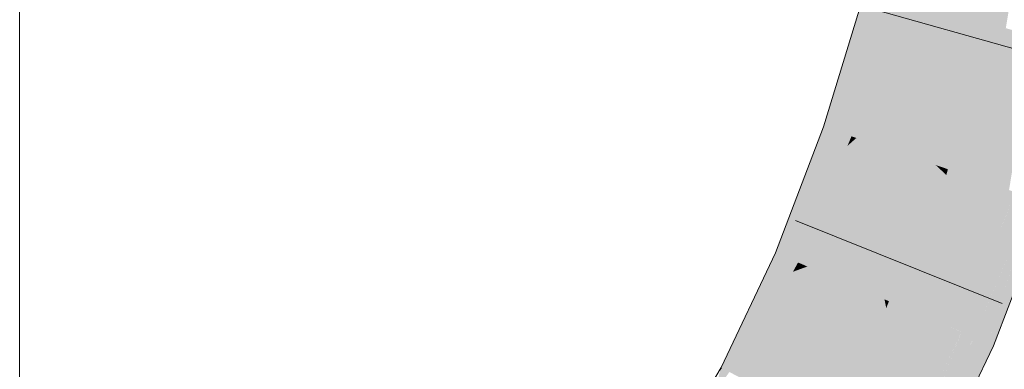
# Model space of a CAD drawing. Extents: x -500 to 300, y 62 to 1162.
# Tile 224 of 256: x 241.118 to 242.157, y 904.757 to 905.127. Entities that reach past the tile are written whole.
import ezdxf

# ---------------------------------------------------------------- set-up
doc = ezdxf.new("R2010")
doc.units = 0
doc.layers.get('0').update_dxf_attribs({"lineweight": 13})
doc.layers.add('E_Detail_Linie_Text_Bem', color=7, linetype='Continuous', lineweight=13)
doc.layers.add('E_Leerrohr 25-A06G93S78I', color=7, linetype='Continuous', lineweight=9, true_color=0xff8000)
doc.layers.add('E_Leerrohr 25-Shading', color=7, linetype='Continuous', lineweight=9, true_color=0xff8000)

# ---------------------------------------------------------------- blocks, each defined once
blk = doc.blocks.new('Shading-A06G93GV8I', base_point=(241.4508, 904.1259))
at = {"layer": 'E_Leerrohr 25-Shading', "color": 31, "true_color": 0xfabd7f}
for points in [[(242.0454, 905.1484), (242.1307, 905.1251), (242.0835, 905.3044), (242.17, 905.2863)], [(242.17, 905.2863), (242.1307, 905.1251), (242.1351, 905.1238)], [(242.1452, 905.1211), (242.1759, 905.285), (242.1351, 905.1238), (242.17, 905.2863)], [(242.1583, 905.1176), (242.1857, 905.283), (242.1452, 905.1211), (242.1759, 905.285)], [(242.0007, 905.0017), (242.0843, 904.9731), (242.0454, 905.1484), (242.1307, 905.1251)], [(242.1307, 905.1251), (242.0843, 904.9731), (242.0886, 904.9717)], [(242.0972, 904.9687), (242.1351, 905.1238), (242.0886, 904.9717), (242.1307, 905.1251)], [(242.1111, 904.964), (242.1452, 905.1211), (242.0972, 904.9687), (242.1351, 905.1238)], [(242.1272, 904.9584), (242.1583, 905.1176), (242.1111, 904.964), (242.1452, 905.1211)], [(242.1444, 904.9526), (242.173, 905.1135), (242.1272, 904.9584), (242.1583, 905.1176)], [(242.1883, 905.1093), (242.173, 905.1135), (242.1617, 904.9467), (242.1444, 904.9526)], [(241.949, 904.866), (242.0303, 904.8314), (242.0007, 905.0017), (242.0843, 904.9731)], [(242.0843, 904.9731), (242.0303, 904.8314), (242.035, 904.8293)], [(242.0433, 904.8258), (242.088, 904.9697), (242.035, 904.8293), (242.0843, 904.9731)], [(242.0556, 904.8206), (242.0955, 904.9626), (242.0433, 904.8258), (242.088, 904.9697)], [(242.0886, 904.9717), (242.0843, 904.9731), (242.088, 904.9697)], [(242.0955, 904.9626), (242.0972, 904.9687), (242.088, 904.9697), (242.0886, 904.9717)], [(242.073, 904.8132), (242.1078, 904.9511), (242.0556, 904.8206), (242.0955, 904.9626)], [(242.1078, 904.9511), (242.1111, 904.964), (242.0955, 904.9626), (242.0972, 904.9687)], [(242.1224, 904.9374), (242.1272, 904.9584), (242.1078, 904.9511), (242.1111, 904.964)], [(242.0919, 904.8051), (242.1224, 904.9374), (242.073, 904.8132), (242.1078, 904.9511)], [(242.1381, 904.9227), (242.1444, 904.9526), (242.1224, 904.9374), (242.1272, 904.9584)], [(242.1617, 904.9467), (242.1444, 904.9526), (242.1539, 904.9078), (242.1381, 904.9227)], [(242.1539, 904.9078), (242.1679, 904.9445), (242.1617, 904.9467)], [(242.1113, 904.7969), (242.1381, 904.9227), (242.0919, 904.8051), (242.1224, 904.9374)], [(242.1539, 904.9078), (242.1381, 904.9227), (242.1116, 904.7967), (242.1113, 904.7969)], [(241.8902, 904.7422), (241.9682, 904.7006), (241.949, 904.866), (242.0303, 904.8314)], [(242.0322, 904.8221), (242.0303, 904.8314), (241.9822, 904.6932), (241.9682, 904.7006)], [(242.035, 904.8293), (242.0303, 904.8314), (242.0322, 904.8221)], [(242.0358, 904.8047), (242.0433, 904.8258), (242.0322, 904.8221), (242.035, 904.8293)], [(242.0415, 904.7769), (242.0556, 904.8206), (242.0358, 904.8047), (242.0433, 904.8258)], [(241.9939, 904.687), (242.0358, 904.8047), (241.9822, 904.6932), (242.0322, 904.8221)], [(242.05, 904.7355), (242.073, 904.8132), (242.0415, 904.7769), (242.0556, 904.8206)], [(242.0096, 904.6786), (242.0415, 904.7769), (241.9939, 904.687), (242.0358, 904.8047)], [(242.0919, 904.8051), (242.073, 904.8132), (242.0598, 904.6876), (242.05, 904.7355)], [(242.0598, 904.6876), (242.1116, 904.7967), (242.0919, 904.8051)], [(242.03, 904.6677), (242.05, 904.7355), (242.0096, 904.6786), (242.0415, 904.7769)]]:
    blk.add_solid(points, dxfattribs=at)
at = {"layer": 'E_Leerrohr 25-Shading', "color": 43, "true_color": 0xd7ab7f}
for points in [[(242.0101, 905.1581), (241.966, 905.0135), (242.0225, 905.1547), (241.9704, 905.012)], [(242.0225, 905.1547), (241.9704, 905.012), (242.0285, 905.153), (241.977, 905.0098)], [(242.0285, 905.153), (241.977, 905.0098), (242.0344, 905.1514), (241.9837, 905.0075)], [(242.0344, 905.1514), (241.9837, 905.0075), (242.0396, 905.15), (241.9901, 905.0053)], [(242.0396, 905.15), (241.9901, 905.0053), (242.0436, 905.1489), (241.9955, 905.0035)], [(242.0436, 905.1489), (241.9955, 905.0035), (242.0454, 905.1484), (241.9989, 905.0023)], [(241.9989, 905.0023), (242.0007, 905.0017), (242.0454, 905.1484)], [(241.966, 905.0135), (241.9417, 904.9496), (241.9704, 905.012)], [(241.9704, 905.012), (241.9417, 904.9496), (241.977, 905.0098), (241.9552, 904.9615)], [(241.9976, 904.999), (241.9439, 904.8682), (242.0007, 905.0017), (241.9471, 904.8668)], [(241.9471, 904.8668), (241.949, 904.866), (242.0007, 905.0017)], [(241.977, 905.0098), (241.9552, 904.9615), (241.9837, 905.0075), (241.9685, 904.9733)], [(241.9837, 905.0075), (241.9685, 904.9733), (241.9901, 905.0053), (241.9808, 904.9842)], [(241.9901, 905.0053), (241.9808, 904.9842), (241.9955, 905.0035), (241.9913, 904.9934)], [(241.9955, 905.0035), (241.9913, 904.9934), (241.9989, 905.0023), (241.9976, 904.999)], [(241.9976, 904.999), (242.0007, 905.0017), (241.9989, 905.0023)], [(241.9808, 904.9842), (241.9324, 904.873), (241.9913, 904.9934), (241.9391, 904.8702)], [(241.9913, 904.9934), (241.9391, 904.8702), (241.9976, 904.999), (241.9439, 904.8682)], [(241.9252, 904.8762), (241.9324, 904.873), (241.9685, 904.9733), (241.9808, 904.9842)], [(241.9685, 904.9733), (241.9552, 904.9615), (241.9252, 904.8762), (241.9178, 904.8793)], [(241.9552, 904.9615), (241.9417, 904.9496), (241.9178, 904.8793), (241.9153, 904.8803)], [(242.1872, 904.938), (242.1862, 904.9383), (242.1395, 904.7848), (242.1248, 904.7911)], [(242.1362, 904.8185), (242.1862, 904.9383), (242.154, 904.9079), (242.1679, 904.9445)], [(242.1983, 904.9341), (242.1891, 904.9373), (242.1395, 904.7848), (242.1786, 904.9103)], [(242.1983, 904.9341), (242.1395, 904.7848), (242.1433, 904.7832)], [(242.1433, 904.7832), (242.1453, 904.7823), (242.1983, 904.9341), (242.2026, 904.9327)], [(242.1539, 904.9078), (242.1116, 904.7967), (242.117, 904.7944)], [(242.1248, 904.7911), (242.1539, 904.9078), (242.117, 904.7944)], [(242.1539, 904.9078), (242.1248, 904.7911), (242.154, 904.9079), (242.1362, 904.8185)], [(241.9153, 904.8803), (241.9, 904.8481), (241.9178, 904.8793)], [(241.9178, 904.8793), (241.9, 904.8481), (241.9252, 904.8762), (241.9118, 904.8525)], [(241.9252, 904.8762), (241.9118, 904.8525), (241.9324, 904.873), (241.9233, 904.8566)], [(241.9462, 904.865), (241.8848, 904.7451), (241.949, 904.866), (241.8882, 904.7432)], [(241.8882, 904.7432), (241.8902, 904.7422), (241.949, 904.866)], [(241.9324, 904.873), (241.9233, 904.8566), (241.9391, 904.8702), (241.9338, 904.8605)], [(241.9391, 904.8702), (241.9338, 904.8605), (241.9439, 904.8682), (241.9413, 904.8632)], [(241.9439, 904.8682), (241.9413, 904.8632), (241.9471, 904.8668), (241.9462, 904.865)], [(241.9462, 904.865), (241.949, 904.866), (241.9471, 904.8668)], [(241.9233, 904.8566), (241.9118, 904.8525), (241.8667, 904.7546), (241.8589, 904.7589)], [(241.8667, 904.7546), (241.8743, 904.7506), (241.9233, 904.8566), (241.9338, 904.8605)], [(241.9338, 904.8605), (241.8743, 904.7506), (241.9413, 904.8632), (241.8803, 904.7475)], [(241.9413, 904.8632), (241.8803, 904.7475), (241.9462, 904.865), (241.8848, 904.7451)], [(241.9118, 904.8525), (241.9, 904.8481), (241.8589, 904.7589), (241.8579, 904.7594)], [(242.0531, 904.6632), (242.0592, 904.6686), (242.0598, 904.6877), (242.1108, 904.7949)], [(242.1116, 904.7967), (242.1108, 904.7949), (242.0687, 904.6863), (242.0592, 904.6686)], [(242.1105, 904.7938), (242.0687, 904.6863), (242.0999, 904.7522), (242.0871, 904.7206)], [(242.111, 904.7798), (242.1116, 904.7967), (242.0999, 904.7522), (242.1105, 904.7938)], [(242.117, 904.7944), (242.1116, 904.7967), (242.111, 904.7798)], [(242.111, 904.7798), (242.1248, 904.7911), (242.117, 904.7944)], [(242.1097, 904.7081), (242.1395, 904.7848), (242.1104, 904.7625), (242.1248, 904.7911)], [(242.1433, 904.7832), (242.1395, 904.7848), (242.1103, 904.7089), (242.1097, 904.7081)], [(242.1433, 904.7832), (242.1103, 904.7089), (242.1453, 904.7823), (242.1106, 904.7094)], [(242.1105, 904.7642), (242.1104, 904.7625), (242.1217, 904.785)], [(242.111, 904.7798), (242.1105, 904.7642), (242.1248, 904.7911), (242.1217, 904.785)], [(242.111, 904.7798), (242.0872, 904.7208), (242.1105, 904.7642)], [(242.1085, 904.7064), (242.1104, 904.7625), (242.0673, 904.6479), (242.0561, 904.6539)], [(242.0872, 904.7208), (242.0773, 904.6962), (242.1105, 904.7642), (242.1104, 904.7625)], [(242.1097, 904.7081), (242.1104, 904.7625), (242.1085, 904.7064)], [(241.8667, 904.7546), (241.8589, 904.7589), (241.8507, 904.732), (241.857, 904.7562)], [(241.857, 904.7562), (241.8579, 904.7594), (241.851, 904.7478)], [(241.8589, 904.7589), (241.8579, 904.7594), (241.857, 904.7562)]]:
    blk.add_solid(points, dxfattribs=at)
blk = doc.blocks.new('Referenz-A06G93SG8I')
at = {"layer": 'E_Detail_Linie_Text_Bem', "linetype": 'Continuous', "ltscale": 0.13}
blk.add_line((241.118, 903.8823), (241.118, 931.8823), dxfattribs=at)
at = {"layer": 'E_Leerrohr 25-A06G93S78I', "linetype": 'Continuous', "ltscale": 0.13}
for p, q in [((241.966, 905.0135), (242.0101, 905.1581)), ((242.2384, 905.0756), (242.0122, 905.1393)), ((241.9153, 904.8803), (241.966, 905.0135)), ((242.1453, 904.7824), (242.2026, 904.9327)), ((242.1543, 904.8269), (241.9363, 904.9146)), ((241.8579, 904.7594), (241.9153, 904.8803)), ((242.0785, 904.6419), (242.1453, 904.7824)), ((241.7937, 904.6515), (241.8579, 904.7594))]:
    blk.add_line(p, q, dxfattribs=at)

msp = doc.modelspace()

# ---------------------------------------------------------------- block references
at = {"color": 8, "lineweight": 25, "ltscale": 0.25, "true_color": 0x808080}
msp.add_blockref('Referenz-A06G93SG8I', (0, 0), dxfattribs=at)
msp.add_blockref('Shading-A06G93GV8I', (241.4508, 904.1259))

doc.saveas('drawing.dxf')
